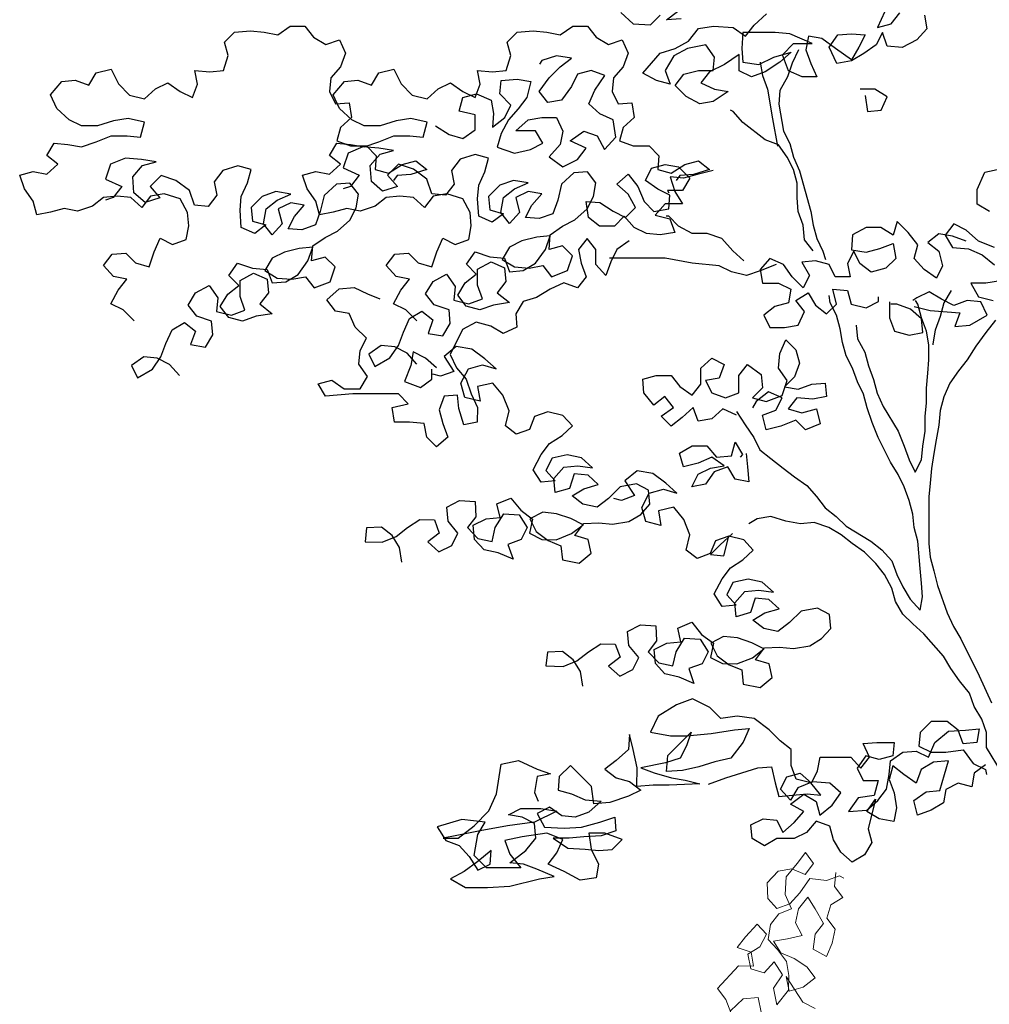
# Model space of a CAD drawing. Header units: metres. Extents: x 8 to 122, y -18 to 26.
# Tile 19 of 54: x 11.44 to 14.31, y 16.7 to 19.6. Entities that reach past the tile are written whole.
import ezdxf

# ---------------------------------------------------------------- set-up
doc = ezdxf.new("R2010")
doc.units = ezdxf.units.M
doc.layers.add('N-WE-AL-DETAIL-G', color=7, linetype='Continuous')

# ---------------------------------------------------------------- blocks, each defined once
blk = doc.blocks.new('Boom_zijaanzicht')
at = {"color": 0, "ltscale": 0.05, "flags": 128}
for points in [[(-1.0559, 8.1486), (-1.0779, 8.1012), (-1.0378, 8.1121), (-1.0122, 8.1449)], [(-0.9393, 8.1375), (-0.9321, 8.0974), (-0.9613, 8.0647), (-1.005, 8.0428), (-1.0488, 8.0465), (-1.0633, 8.0866), (-1.0815, 8.0502), (-1.118, 8.0247), (-1.1545, 8.0029), (-1.1982, 7.9956), (-1.22, 8.043), (-1.1945, 8.0795), (-1.1544, 8.0831), (-1.1143, 8.0794), (-1.1326, 8.043), (-1.1545, 8.0065), (-1.2018, 8.0394), (-1.2419, 8.0686), (-1.282, 8.0759), (-1.2893, 8.0358), (-1.2747, 7.9957), (-1.2566, 7.9556), (-1.3003, 7.9556), (-1.3404, 7.9739), (-1.3585, 8.0213), (-1.3257, 8.0541), (-1.271, 8.054), (-1.3366, 8.0832), (-1.3803, 8.0869), (-1.4751, 8.087), (-1.4788, 8.0396), (-1.4752, 7.9995), (-1.4278, 7.9922), (-1.3841, 8.014), (-1.333, 8.0286), (-1.3659, 7.9994), (-1.4096, 7.9703), (-1.4497, 7.9558), (-1.4861, 7.974), (-1.4861, 8.0214), (-1.5299, 7.9923), (-1.5736, 7.9705), (-1.5991, 7.9377), (-1.5591, 7.9194), (-1.519, 7.9121), (-1.5628, 7.883), (-1.6028, 7.8758), (-1.6429, 7.8977), (-1.6757, 7.9305), (-1.6501, 7.9633), (-1.6064, 7.9742), (-1.5627, 7.9741), (-1.559, 8.0142), (-1.5845, 8.0507), (-1.6391, 8.0398), (-1.6792, 8.0179), (-1.7048, 7.9742), (-1.6903, 7.9341), (-1.7303, 7.9451), (-1.7704, 7.967), (-1.7193, 8.0253), (-1.6756, 8.0398), (-1.6355, 8.0616), (-1.6063, 8.0981), (-1.5625, 8.1053), (-1.5042, 8.1016), (-1.4678, 8.0761), (-1.4423, 8.1088), (-1.4058, 8.1416)], [(-1.6573, 8.1273), (-1.701, 8.1237), (-1.6682, 8.1491)], [(-1.8358, 8.1456), (-1.7994, 8.1128), (-1.7484, 8.1091), (-1.7192, 8.1382)], [(-3.2728, 7.2351), (-3.3056, 7.2679), (-3.342, 7.2862), (-3.3201, 7.3263), (-3.2946, 7.359), (-3.3347, 7.3664), (-3.3638, 7.3992), (-3.3382, 7.432), (-3.2981, 7.4356), (-3.269, 7.4064), (-3.2289, 7.3954), (-3.2143, 7.4391), (-3.1961, 7.4792), (-3.1596, 7.461), (-3.1195, 7.4755), (-3.1122, 7.5156), (-3.1158, 7.5557), (-3.1376, 7.5958), (-3.185, 7.6104), (-3.2251, 7.6031), (-3.2506, 7.5704), (-3.2834, 7.5996), (-3.3235, 7.6032), (-3.3636, 7.5996), (-3.3964, 7.5741), (-3.4402, 7.5596), (-3.4802, 7.5669), (-3.5203, 7.556), (-3.5604, 7.5488), (-3.5713, 7.5889), (-3.5968, 7.6254), (-3.6113, 7.6655), (-3.5712, 7.6764), (-3.5312, 7.669), (-3.4983, 7.6981), (-3.5311, 7.7237), (-3.5092, 7.7601), (-3.4691, 7.7564), (-3.4291, 7.7491), (-3.3853, 7.7636), (-3.3416, 7.7818), (-3.2942, 7.7818), (-3.2541, 7.7781), (-3.2431, 7.8218), (-3.2905, 7.8328), (-3.3342, 7.8256), (-3.3816, 7.811), (-3.429, 7.8111), (-3.4654, 7.8293), (-3.5018, 7.8621), (-3.52, 7.9023), (-3.4872, 7.9423), (-3.4471, 7.9459), (-3.407, 7.9313), (-3.3851, 7.9677), (-3.3414, 7.9786), (-3.3196, 7.9349), (-3.2868, 7.902), (-3.2431, 7.8911), (-3.2102, 7.9202), (-3.1738, 7.9384), (-3.1374, 7.9128), (-3.1009, 7.8946), (-3.0863, 7.9347), (-3.0936, 7.9747), (-3.0498, 7.9711), (-3.0097, 7.9747), (-2.9951, 8.0184), (-3.006, 8.0585), (-2.9768, 8.0876), (-2.9295, 8.0912), (-2.8894, 8.0875), (-2.8493, 8.0802), (-2.8128, 8.1057), (-2.7691, 8.1056), (-2.7436, 8.0728), (-2.7072, 8.0509), (-2.6671, 8.0655), (-2.6489, 8.0254), (-2.6635, 7.9853), (-2.6927, 7.9525), (-2.6964, 7.9124), (-2.6782, 7.876), (-2.6381, 7.8796), (-2.6309, 7.8358), (-2.6637, 7.8067), (-2.6747, 7.7666), (-2.6346, 7.752), (-2.5872, 7.752), (-2.5581, 7.7228), (-2.5618, 7.6827), (-2.5217, 7.6717), (-2.4816, 7.6972), (-2.4415, 7.7081), (-2.4087, 7.6826), (-2.4561, 7.668), (-2.4962, 7.6644), (-2.5071, 7.6499)], [(-2.438, 7.2351), (-2.4708, 7.2679), (-2.5072, 7.2862), (-2.4853, 7.3263), (-2.4597, 7.359), (-2.4998, 7.3664), (-2.5289, 7.3992), (-2.5034, 7.432), (-2.4633, 7.4356), (-2.4342, 7.4064), (-2.3941, 7.3954), (-2.3795, 7.4391), (-2.3612, 7.4792), (-2.3248, 7.461), (-2.2847, 7.4755), (-2.2774, 7.5156), (-2.281, 7.5557), (-2.3028, 7.5958), (-2.3502, 7.6104), (-2.3903, 7.6031), (-2.4158, 7.5704), (-2.4486, 7.5996), (-2.4887, 7.6032), (-2.5288, 7.5996), (-2.5616, 7.5741), (-2.6053, 7.5596), (-2.6454, 7.5669), (-2.6855, 7.556), (-2.7256, 7.5488), (-2.7365, 7.5889), (-2.762, 7.6254), (-2.7765, 7.6655), (-2.7364, 7.6764), (-2.6963, 7.669), (-2.6635, 7.6981), (-2.6963, 7.7237), (-2.6744, 7.7601), (-2.6343, 7.7564), (-2.5942, 7.7491), (-2.5505, 7.7636), (-2.5067, 7.7818), (-2.4593, 7.7818), (-2.4193, 7.7781), (-2.4083, 7.8218), (-2.4557, 7.8328), (-2.4994, 7.8256), (-2.5468, 7.811), (-2.5942, 7.8111), (-2.6306, 7.8293), (-2.667, 7.8621), (-2.6852, 7.9023), (-2.6524, 7.9423), (-2.6123, 7.9459), (-2.5722, 7.9313), (-2.5503, 7.9677), (-2.5065, 7.9786), (-2.4847, 7.9349), (-2.4519, 7.902), (-2.4082, 7.8911), (-2.3754, 7.9202), (-2.3389, 7.9384), (-2.3025, 7.9128), (-2.2661, 7.8946), (-2.2515, 7.9347), (-2.2587, 7.9747), (-2.215, 7.9711), (-2.1749, 7.9747), (-2.1603, 8.0184), (-2.1712, 8.0585), (-2.142, 8.0876), (-2.0946, 8.0912), (-2.0545, 8.0875), (-2.0145, 8.0802), (-1.978, 8.1057), (-1.9343, 8.1056), (-1.9088, 8.0728), (-1.8724, 8.0509), (-1.8323, 8.0655), (-1.8141, 8.0254), (-1.8287, 7.9853), (-1.8579, 7.9525), (-1.8616, 7.9124), (-1.8434, 7.876), (-1.8033, 7.8796), (-1.796, 7.8358), (-1.8289, 7.8067), (-1.8398, 7.7666), (-1.7998, 7.752), (-1.7524, 7.752), (-1.7232, 7.7228), (-1.7269, 7.6827), (-1.6869, 7.6717), (-1.6467, 7.6972), (-1.6066, 7.7081), (-1.5739, 7.6826), (-1.6213, 7.668), (-1.6613, 7.6644), (-1.6723, 7.6499)], [(-1.3112, 8.0358), (-1.3294, 7.9958), (-1.344, 7.9557), (-1.3659, 7.9156), (-1.3696, 7.8755), (-1.3551, 7.7953), (-1.3369, 7.7589), (-1.326, 7.7188), (-1.3078, 7.6787), (-1.2751, 7.5584), (-1.2679, 7.5183), (-1.257, 7.4782), (-1.2388, 7.4417), (-1.2315, 7.4162)], [(-2.3828, 7.8109), (-2.3427, 7.7853), (-2.3026, 7.7743), (-2.2662, 7.7998), (-2.2661, 7.8436), (-2.3135, 7.8545), (-2.3025, 7.8946), (-2.2624, 7.9055), (-2.2187, 7.8872), (-2.2115, 7.8472), (-2.2152, 7.8071), (-2.1787, 7.8362), (-2.1604, 7.8726), (-2.1932, 7.9054), (-2.1895, 7.9455), (-2.1421, 7.9491), (-2.1021, 7.9418), (-2.113, 7.8944), (-2.1386, 7.8617), (-2.1678, 7.8289), (-2.1897, 7.7888), (-2.2006, 7.7487), (-2.1496, 7.7305), (-2.1022, 7.7414), (-2.0658, 7.7596), (-2.0876, 7.796), (-2.1459, 7.7961), (-2.1094, 7.8288), (-2.0694, 7.8361), (-2.0256, 7.836), (-2.0074, 7.7959), (-2.0148, 7.7559), (-2.0476, 7.7195), (-2.0075, 7.6903), (-1.9638, 7.7121), (-1.9382, 7.7449), (-1.9856, 7.7668), (-1.9455, 7.7959), (-1.9054, 7.7813), (-1.8836, 7.7412), (-1.8507, 7.7776), (-1.858, 7.8286), (-1.8981, 7.8469), (-1.9308, 7.8761), (-1.9126, 7.9161), (-1.8834, 7.9598), (-1.9235, 7.9744), (-1.9636, 7.9635), (-1.9818, 7.9271), (-2.011, 7.8871), (-2.0511, 7.8798), (-2.0766, 7.9126), (-2.0474, 7.9527), (-2.0146, 7.9855), (-1.9817, 8.0109), (-2.0255, 8.0183), (-2.0692, 8.0037), (-2.0765, 7.9928)], [(-1.4242, 7.9995), (-1.4169, 7.9594), (-1.4024, 7.9193), (-1.3879, 7.8318), (-1.3734, 7.7516)], [(-1.1145, 7.9008), (-1.1072, 7.8534), (-1.0671, 7.857), (-1.0489, 7.8971), (-1.0853, 7.919), (-1.129, 7.919)], [(-1.268, 7.4418), (-1.2934, 7.4746), (-1.297, 7.5183), (-1.3116, 7.5584), (-1.3152, 7.5985), (-1.3152, 7.6423), (-1.3261, 7.6823), (-1.3442, 7.7188), (-1.3697, 7.7553), (-1.4098, 7.7699), (-1.4753, 7.821), (-1.5045, 7.8538), (-1.5118, 7.8574)], [(-2.4381, 7.1076), (-2.4672, 7.1404), (-2.5037, 7.1586), (-2.5437, 7.1623), (-2.5802, 7.1368), (-2.562, 7.1004), (-2.5183, 7.1259), (-2.4927, 7.1623), (-2.4781, 7.2024), (-2.4598, 7.2424), (-2.4234, 7.2643), (-2.3906, 7.2387), (-2.4052, 7.1986), (-2.3615, 7.1913), (-2.3396, 7.2277), (-2.3432, 7.2678), (-2.3869, 7.2824), (-2.4124, 7.3153), (-2.3905, 7.3517), (-2.3504, 7.3735), (-2.3249, 7.3371), (-2.3286, 7.297), (-2.2849, 7.286), (-2.2448, 7.3005), (-2.2593, 7.3406), (-2.2593, 7.388), (-2.2192, 7.4098), (-2.1791, 7.3916), (-2.1755, 7.3515), (-2.201, 7.3187), (-2.1646, 7.2895), (-2.212, 7.2823), (-2.2521, 7.2677), (-2.2922, 7.2787), (-2.3176, 7.3115), (-2.2958, 7.348), (-2.2629, 7.3734), (-2.2921, 7.4026), (-2.2665, 7.439), (-2.2228, 7.4244), (-2.1791, 7.4207), (-2.1645, 7.3806), (-2.1244, 7.3842), (-2.088, 7.4061), (-2.0588, 7.4461), (-2.0442, 7.4862), (-2.0843, 7.4826), (-2.128, 7.4717), (-2.1645, 7.4535), (-2.1864, 7.4171), (-2.1499, 7.3952), (-2.1062, 7.3915), (-2.0661, 7.3988), (-2.0406, 7.3659), (-1.9932, 7.3841), (-1.9786, 7.4278), (-2.0077, 7.457), (-2.0478, 7.4461), (-2.0442, 7.4899), (-2.0077, 7.5153), (-1.9712, 7.5335), (-1.9348, 7.5663), (-1.9165, 7.6027), (-1.9092, 7.6428), (-1.9347, 7.6756), (-1.9748, 7.672), (-2.0112, 7.6392), (-2.0222, 7.5919), (-2.0368, 7.5518), (-2.0769, 7.5373), (-2.117, 7.5409), (-2.0987, 7.5774), (-2.0696, 7.6101), (-2.1096, 7.6175), (-2.1461, 7.5993), (-2.1352, 7.5555), (-2.1644, 7.5228), (-2.1899, 7.5556), (-2.1825, 7.5993), (-2.1497, 7.6248), (-2.1096, 7.643), (-2.1533, 7.6503), (-2.1934, 7.6358), (-2.2263, 7.603), (-2.2227, 7.5629), (-2.1826, 7.5519), (-2.2154, 7.5265), (-2.2555, 7.5447), (-2.2591, 7.5957), (-2.2554, 7.6358), (-2.2371, 7.6759), (-2.2262, 7.716), (-2.2662, 7.7269), (-2.31, 7.7124), (-2.3355, 7.6796), (-2.3283, 7.6395), (-2.3538, 7.6068), (-2.3939, 7.6104), (-2.4084, 7.6542), (-2.4485, 7.6834), (-2.4922, 7.698), (-2.5251, 7.6652), (-2.4959, 7.6324), (-2.5397, 7.6179), (-2.5724, 7.647), (-2.576, 7.6944), (-2.5469, 7.7272), (-2.5068, 7.7381), (-2.5505, 7.7454), (-2.5979, 7.7491), (-2.6416, 7.7309), (-2.6562, 7.6872), (-2.6089, 7.6653), (-2.6344, 7.6325), (-2.6563, 7.6253)], [(-3.1394, 7.0742), (-3.1685, 7.107), (-3.2049, 7.1253), (-3.245, 7.129), (-3.2815, 7.1035), (-3.2633, 7.067), (-3.2195, 7.0925), (-3.194, 7.1289), (-3.1794, 7.169), (-3.1611, 7.2091), (-3.1246, 7.2309), (-3.0919, 7.2054), (-3.1065, 7.1653), (-3.0628, 7.158), (-3.0409, 7.1944), (-3.0445, 7.2345), (-3.0882, 7.2491), (-3.1137, 7.2819), (-3.0918, 7.3184), (-3.0517, 7.3402), (-3.0262, 7.3037), (-3.0299, 7.2636), (-2.9861, 7.2527), (-2.946, 7.2672), (-2.9606, 7.3073), (-2.9605, 7.3547), (-2.9204, 7.3765), (-2.8804, 7.3582), (-2.8767, 7.3182), (-2.9023, 7.2854), (-2.8659, 7.2562), (-2.9133, 7.2489), (-2.9534, 7.2344), (-2.9934, 7.2454), (-3.0189, 7.2782), (-2.997, 7.3146), (-2.9642, 7.3401), (-2.9933, 7.3693), (-2.9678, 7.4057), (-2.9241, 7.3911), (-2.8803, 7.3874), (-2.8658, 7.3473), (-2.8257, 7.3509), (-2.7892, 7.3727), (-2.76, 7.4128), (-2.7454, 7.4529), (-2.7855, 7.4493), (-2.8293, 7.4384), (-2.8657, 7.4202), (-2.8876, 7.3838), (-2.8512, 7.3619), (-2.8075, 7.3582), (-2.7674, 7.3654), (-2.7419, 7.3326), (-2.6945, 7.3508), (-2.6799, 7.3945), (-2.709, 7.4237), (-2.7491, 7.4128), (-2.7454, 7.4565), (-2.709, 7.482), (-2.6725, 7.5002), (-2.636, 7.5329), (-2.6178, 7.5694), (-2.6104, 7.6095), (-2.6359, 7.6423), (-2.676, 7.6387), (-2.7125, 7.6059), (-2.7235, 7.5585), (-2.7381, 7.5185), (-2.7782, 7.5039), (-2.8183, 7.5076), (-2.8, 7.544), (-2.7708, 7.5768), (-2.8109, 7.5841), (-2.8474, 7.5659), (-2.8365, 7.5222), (-2.8657, 7.4894), (-2.8911, 7.5222), (-2.8838, 7.566), (-2.851, 7.5915), (-2.8109, 7.6096), (-2.8546, 7.617), (-2.8947, 7.6024), (-2.9275, 7.5697), (-2.9239, 7.5296), (-2.8839, 7.5186), (-2.9167, 7.4931), (-2.9567, 7.5114), (-2.9603, 7.5624), (-2.9567, 7.6025), (-2.9384, 7.6426), (-2.9274, 7.6826), (-2.9675, 7.6936), (-3.0113, 7.6791), (-3.0368, 7.6463), (-3.0295, 7.6062), (-3.0551, 7.5734), (-3.0952, 7.5771), (-3.1097, 7.6208), (-3.1498, 7.65), (-3.1935, 7.6647), (-3.2263, 7.6319), (-3.1972, 7.5991), (-3.2409, 7.5845), (-3.2737, 7.6137), (-3.2773, 7.6611), (-3.2481, 7.6939), (-3.208, 7.7048), (-3.2518, 7.7121), (-3.2991, 7.7158), (-3.3429, 7.6976), (-3.3575, 7.6539), (-3.3101, 7.632), (-3.3357, 7.5992), (-3.3575, 7.5919)], [(-0.7467, 7.5579), (-0.7831, 7.5798), (-0.7831, 7.6235), (-0.7612, 7.6745), (-0.7102, 7.6854)], [(-0.7322, 7.4522), (-0.7796, 7.4705), (-0.816, 7.5033), (-0.8524, 7.5216), (-0.878, 7.4888), (-0.8561, 7.4523), (-0.8088, 7.4486), (-0.7687, 7.4304), (-0.7323, 7.4012)], [(-0.7141, 7.3538), (-0.7578, 7.3465), (-0.8016, 7.3466), (-0.7797, 7.3065), (-0.736, 7.2955)], [(-1.5629, 7.6789), (-1.6103, 7.668), (-1.6504, 7.6571), (-1.6905, 7.6608), (-1.676, 7.6171), (-1.6541, 7.5806), (-1.7052, 7.5807), (-1.7343, 7.5479), (-1.6906, 7.5369), (-1.6761, 7.4968), (-1.7198, 7.4896), (-1.7599, 7.4932), (-1.7963, 7.5115), (-1.8255, 7.5443), (-1.8546, 7.5152), (-1.8984, 7.5152), (-1.9311, 7.5408), (-1.9384, 7.5882), (-1.8983, 7.5845), (-1.8582, 7.5589), (-1.8218, 7.5407), (-1.7926, 7.5698), (-1.8145, 7.6099), (-1.8472, 7.6391), (-1.8144, 7.6682), (-1.7853, 7.6317), (-1.7671, 7.588), (-1.738, 7.5588), (-1.6942, 7.5661), (-1.6906, 7.6062), (-1.727, 7.6244), (-1.7634, 7.6499), (-1.7451, 7.6864), (-1.705, 7.6973), (-1.665, 7.6899), (-1.6322, 7.6571), (-1.6541, 7.6207), (-1.6978, 7.6207), (-1.6942, 7.6134)], [(-1.4721, 7.4128), (-1.5048, 7.442), (-1.5376, 7.4785), (-1.5813, 7.4931), (-1.6251, 7.4931), (-1.6651, 7.515), (-1.6943, 7.5442), (-1.7015, 7.5442)], [(-0.816, 7.4705), (-0.8561, 7.4851), (-0.8962, 7.4924), (-0.929, 7.467), (-0.8962, 7.4414), (-0.8854, 7.3977), (-0.9036, 7.3613), (-0.94, 7.3868), (-0.9691, 7.4196), (-0.9582, 7.4597), (-0.9873, 7.4962), (-1.0201, 7.529), (-1.031, 7.4889), (-1.0675, 7.5108), (-1.1112, 7.5109), (-1.1513, 7.489), (-1.155, 7.4453), (-1.1113, 7.438), (-1.0712, 7.4489), (-1.0311, 7.4634), (-1.0238, 7.4197), (-1.053, 7.3906), (-1.0967, 7.3797), (-1.1295, 7.4052), (-1.1477, 7.4417), (-1.166, 7.4052), (-1.1587, 7.3651), (-1.2024, 7.3652), (-1.2206, 7.4016), (-1.2607, 7.4126), (-1.3008, 7.409), (-1.279, 7.3689), (-1.2972, 7.3325), (-1.33, 7.3653), (-1.3555, 7.4018), (-1.3955, 7.42), (-1.4247, 7.3872), (-1.4175, 7.3472), (-1.3701, 7.3471), (-1.3337, 7.3289), (-1.341, 7.2888), (-1.3811, 7.2779), (-1.4139, 7.2524), (-1.3957, 7.2159), (-1.352, 7.2159), (-1.3119, 7.2231), (-1.2936, 7.2632), (-1.3191, 7.296), (-1.2827, 7.3179), (-1.2608, 7.2814), (-1.228, 7.2559), (-1.1989, 7.285), (-1.2098, 7.3287), (-1.166, 7.3251), (-1.1551, 7.285), (-1.1114, 7.274), (-1.075, 7.2922), (-1.0749, 7.3068)], [(-1.8109, 7.4714), (-1.8474, 7.4459), (-1.8657, 7.4095), (-1.8803, 7.3694), (-1.9094, 7.4023), (-1.9094, 7.446), (-1.9348, 7.4788), (-1.9604, 7.446), (-1.9531, 7.406), (-1.9386, 7.3659), (-1.9641, 7.3331), (-2.0042, 7.3477), (-2.0443, 7.3295), (-2.0844, 7.304), (-2.1245, 7.2931), (-2.1464, 7.2567), (-2.1428, 7.2166), (-2.1829, 7.1984), (-2.2193, 7.2203), (-2.2631, 7.2313), (-2.3032, 7.2095), (-2.3397, 7.1366), (-2.3215, 7.0965), (-2.2924, 7.0637), (-2.2778, 7.02), (-2.2596, 6.9798), (-2.2597, 6.9361), (-2.2998, 6.9289), (-2.3143, 6.9763), (-2.3179, 7.0163), (-2.358, 7.0127), (-2.3726, 6.9727), (-2.3617, 6.9326), (-2.3472, 6.8925), (-2.38, 6.8633), (-2.4091, 6.8925), (-2.4164, 6.9326), (-2.4601, 6.9363), (-2.5039, 6.9363), (-2.5111, 6.9801), (-2.4637, 6.991), (-2.4928, 7.0201), (-2.6277, 7.0203), (-2.7079, 7.0131), (-2.7297, 7.0495), (-2.6896, 7.0604), (-2.6532, 7.0349), (-2.6058, 7.0348), (-2.5839, 7.0713), (-2.6094, 7.1077), (-2.6057, 7.1478), (-2.5874, 7.1842), (-2.6202, 7.2171), (-2.6384, 7.2572), (-2.6785, 7.2645), (-2.704, 7.2973), (-2.6675, 7.3301), (-2.6238, 7.3337), (-2.5837, 7.3154), (-2.5473, 7.3008)], [(-1.3773, 7.4018), (-1.4247, 7.3836), (-1.4648, 7.3691), (-1.5085, 7.38), (-1.545, 7.3983), (-1.6251, 7.4057), (-1.7053, 7.4203), (-1.8693, 7.4205)], [(-0.8599, 7.3248), (-0.8818, 7.2884), (-0.8928, 7.2483), (-0.9074, 7.2082), (-0.9147, 7.1681), (-0.9147, 7.1645)], [(-1.4943, 6.9682), (-1.4689, 6.9281), (-1.4434, 6.8916), (-1.4252, 6.8552), (-1.3924, 6.8296), (-1.356, 6.8004), (-1.3232, 6.7749), (-1.2868, 6.7494), (-1.2577, 6.7165), (-1.2322, 6.6837), (-1.1994, 6.6582), (-1.1703, 6.629), (-1.0975, 6.5852), (-1.0647, 6.5597), (-1.0356, 6.5268), (-1.021, 6.4867), (-1.0028, 6.4503), (-0.981, 6.4138), (-0.9519, 6.381), (-0.9446, 6.4211), (-0.9482, 6.4612), (-0.9518, 6.5049), (-0.959, 6.5851), (-0.9699, 6.6252), (-0.9735, 6.6653), (-0.9844, 6.7054), (-0.9989, 6.7455), (-1.0171, 6.7819), (-1.0389, 6.8184), (-1.0753, 6.8913), (-1.0935, 6.935), (-1.108, 6.9788), (-1.1189, 7.0189), (-1.1371, 7.0554), (-1.1517, 7.0955), (-1.1699, 7.1319), (-1.1807, 7.172), (-1.188, 7.2121), (-1.1989, 7.2522), (-1.2171, 7.2887), (-1.2207, 7.3105)], [(-1.1406, 7.223), (-1.137, 7.1829), (-1.1152, 7.1428), (-1.1043, 7.1027), (-1.0897, 7.0626), (-1.0788, 7.0225), (-1.0607, 6.9824), (-1.017, 6.9095), (-0.9988, 6.8657), (-0.9843, 6.8256), (-0.9661, 6.7892), (-0.9478, 6.8256), (-0.9441, 6.8657), (-0.9368, 6.9094), (-0.9368, 6.9531), (-0.9331, 6.9932), (-0.9331, 7.0369), (-0.9294, 7.0807), (-0.9257, 7.1208), (-0.9257, 7.1645), (-0.9329, 7.2046), (-0.9474, 7.2447), (-0.9583, 7.2848), (-0.9656, 7.2957)], [(-0.9693, 7.2775), (-0.9219, 7.2665), (-0.8345, 7.2592), (-0.8491, 7.2191), (-0.8053, 7.2227), (-0.7543, 7.2518), (-0.7725, 7.2919), (-0.8126, 7.2956), (-0.8527, 7.281), (-0.8891, 7.2993), (-0.9255, 7.3212), (-0.962, 7.303), (-0.9729, 7.2957)], [(-1.0422, 7.2921), (-1.0422, 7.2448), (-1.0277, 7.2047), (-0.9839, 7.1937), (-0.9438, 7.2009), (-0.9474, 7.241), (-0.9802, 7.2702), (-1.0203, 7.2848), (-1.0385, 7.2849)], [(-0.7288, 7.2372), (-0.758, 7.2008), (-0.7872, 7.1607), (-0.8127, 7.1207), (-0.8383, 7.0879), (-0.8638, 7.0515), (-0.8821, 7.0114), (-0.893, 6.9713), (-0.8967, 6.9276), (-0.904, 6.8839), (-0.9114, 6.8438), (-0.9187, 6.8), (-0.9224, 6.7563), (-0.9261, 6.7162), (-0.9262, 6.5778), (-0.9226, 6.5377), (-0.9117, 6.4976), (-0.9008, 6.4538), (-0.8717, 6.3736), (-0.8535, 6.3335), (-0.8317, 6.2971), (-0.7771, 6.1877), (-0.7408, 6.1075)], [(-1.4944, 6.9573), (-1.5344, 6.9755), (-1.5673, 6.9464), (-1.6073, 6.9392), (-1.6219, 6.9793), (-1.6547, 6.9501), (-1.6875, 6.9247), (-1.7167, 6.9538), (-1.6802, 6.9793), (-1.7057, 7.0121), (-1.7385, 6.9867), (-1.7676, 7.0231), (-1.7712, 7.0632), (-1.7311, 7.0741), (-1.6874, 7.0741), (-1.6619, 7.0413), (-1.6255, 7.0157), (-1.6, 7.0485), (-1.5999, 7.0959), (-1.5671, 7.125), (-1.5307, 7.1067), (-1.5453, 7.0667), (-1.5854, 7.0594), (-1.5672, 7.0229), (-1.5271, 7.0083), (-1.487, 7.0229), (-1.487, 7.0739), (-1.4614, 7.1067), (-1.4214, 7.0775), (-1.4178, 7.0374), (-1.4469, 7.0083), (-1.4069, 6.9973), (-1.3595, 7.0155), (-1.3448, 7.0592), (-1.3703, 7.0957), (-1.3666, 7.1394), (-1.3484, 7.1795), (-1.3193, 7.1503), (-1.3084, 7.1102), (-1.323, 7.0701), (-1.3522, 7.041), (-1.3121, 7.0336), (-1.272, 7.0482), (-1.2319, 7.0518), (-1.2283, 7.0117), (-1.2684, 7.0044), (-1.3157, 7.0081), (-1.3413, 6.9754), (-1.3012, 6.9644), (-1.2575, 6.9753), (-1.2466, 6.9315), (-1.2903, 6.9134), (-1.3194, 6.9425), (-1.3632, 6.9244), (-1.4069, 6.9135), (-1.4178, 6.9572), (-1.3777, 6.9718), (-1.3595, 7.0082), (-1.3995, 7.0264), (-1.436, 6.9973), (-1.447, 6.9791)], [(-2.4825, 6.5236), (-2.4897, 6.5669), (-2.5107, 6.6017), (-2.5427, 6.6262), (-2.5871, 6.6241), (-2.5912, 6.5836), (-2.5406, 6.5818), (-2.4996, 6.599), (-2.4658, 6.6251), (-2.429, 6.6492), (-2.3865, 6.6483), (-2.3724, 6.6092), (-2.4061, 6.5831), (-2.3731, 6.5535), (-2.3351, 6.5727), (-2.3168, 6.6085), (-2.346, 6.6442), (-2.35, 6.6855), (-2.3121, 6.7047), (-2.2665, 6.7018), (-2.2644, 6.6573), (-2.2889, 6.6254), (-2.2578, 6.5928), (-2.2161, 6.5837), (-2.207, 6.6254), (-2.1817, 6.6654), (-2.1361, 6.6625), (-2.112, 6.6257), (-2.1303, 6.5898), (-2.1694, 6.5757), (-2.1541, 6.5316), (-2.1981, 6.5508), (-2.2398, 6.5598), (-2.2678, 6.5905), (-2.2719, 6.6319), (-2.2339, 6.651), (-2.1926, 6.655), (-2.2016, 6.6953), (-2.1606, 6.7124), (-2.1314, 6.6768), (-2.0964, 6.6503), (-2.1055, 6.6086), (-2.0696, 6.5903), (-2.0272, 6.5893), (-1.9811, 6.6076), (-1.9474, 6.6337), (-1.9832, 6.6521), (-2.026, 6.6662), (-2.0665, 6.6703), (-2.1045, 6.6511), (-2.0854, 6.6132), (-2.0503, 6.5867), (-2.0126, 6.5715), (-2.0085, 6.5301), (-1.9587, 6.5202), (-1.923, 6.5494), (-1.9321, 6.5896), (-1.9719, 6.6018), (-1.9454, 6.6368), (-1.901, 6.6389), (-1.8604, 6.6349), (-1.8121, 6.6431), (-1.7772, 6.6642), (-1.7497, 6.6942), (-1.7537, 6.7356), (-1.7895, 6.7539), (-1.8379, 6.7456), (-1.8724, 6.7114), (-1.9062, 6.6853), (-1.9478, 6.6944), (-1.9798, 6.7189), (-1.9449, 6.74), (-1.9027, 6.7521), (-1.9327, 6.7797), (-1.9733, 6.7838), (-1.9874, 6.741), (-2.0296, 6.7288), (-2.0336, 6.7701), (-2.0041, 6.8032), (-1.9627, 6.8073), (-1.9191, 6.8013), (-1.9522, 6.8308), (-1.9939, 6.8399), (-2.0391, 6.8297), (-2.0574, 6.7938), (-2.0294, 6.7632), (-2.0707, 6.7591), (-2.0949, 6.7959), (-2.0707, 6.841), (-2.0462, 6.873), (-2.0094, 6.8971), (-1.9788, 6.9252), (-2.0068, 6.9558), (-2.0516, 6.9669), (-2.0907, 6.9528), (-2.1059, 6.915), (-2.145, 6.9009), (-2.1769, 6.9254), (-2.1659, 6.9701), (-2.1842, 7.0162), (-2.2134, 7.0519), (-2.2587, 7.0417), (-2.2515, 6.9984), (-2.2963, 7.0094), (-2.3084, 7.0516), (-2.2862, 7.0936), (-2.244, 7.1057), (-2.2043, 7.0935), (-2.2374, 7.1231), (-2.2755, 7.1515), (-2.3222, 7.1594), (-2.3579, 7.1302), (-2.3295, 7.0864), (-2.3686, 7.0723), (-2.391, 7.0778)], [(-2.3798, 7.0966), (-2.4126, 7.1258), (-2.449, 7.144), (-2.4563, 7.1039), (-2.4746, 7.0566), (-2.4272, 7.0383), (-2.3944, 7.0638), (-2.3944, 7.0929)], [(-1.4653, 6.8443), (-1.4617, 6.8042), (-1.4581, 6.7605), (-1.4982, 6.7678), (-1.52, 6.8042), (-1.5601, 6.7897), (-1.5857, 6.7533), (-1.6257, 6.746), (-1.6075, 6.7825), (-1.571, 6.8006), (-1.5309, 6.8079), (-1.5674, 6.8334), (-1.6075, 6.8153), (-1.6512, 6.8044), (-1.6621, 6.8445), (-1.6256, 6.8663), (-1.5819, 6.8663), (-1.5528, 6.8334), (-1.509, 6.837), (-1.4981, 6.8771), (-1.4762, 6.8406), (-1.4835, 6.8334)], [(-1.9482, 6.1568), (-1.9554, 6.2001), (-1.9764, 6.235), (-2.0084, 6.2595), (-2.0528, 6.2574), (-2.0569, 6.2169), (-2.0063, 6.2151), (-1.9653, 6.2323), (-1.9315, 6.2584), (-1.8947, 6.2825), (-1.8522, 6.2815), (-1.8381, 6.2425), (-1.8719, 6.2163), (-1.8388, 6.1868), (-1.8008, 6.206), (-1.7825, 6.2418), (-1.8117, 6.2775), (-1.8157, 6.3188), (-1.7778, 6.338), (-1.7322, 6.335), (-1.7301, 6.2906), (-1.7546, 6.2587), (-1.7235, 6.2261), (-1.6818, 6.217), (-1.6727, 6.2586), (-1.6474, 6.2987), (-1.6018, 6.2958), (-1.5777, 6.2589), (-1.596, 6.2231), (-1.6351, 6.209), (-1.6198, 6.1649), (-1.6638, 6.184), (-1.7055, 6.1931), (-1.7335, 6.2238), (-1.7376, 6.2651), (-1.6996, 6.2843), (-1.6583, 6.2883), (-1.6673, 6.3285), (-1.6263, 6.3457), (-1.5971, 6.31), (-1.5621, 6.2836), (-1.5712, 6.2419), (-1.5353, 6.2236), (-1.4929, 6.2226), (-1.4468, 6.2409), (-1.4131, 6.267), (-1.4489, 6.2854), (-1.4917, 6.2995), (-1.5323, 6.3035), (-1.5702, 6.2844), (-1.5511, 6.2465), (-1.516, 6.22), (-1.4783, 6.2048), (-1.4742, 6.1634), (-1.4244, 6.1535), (-1.3888, 6.1827), (-1.3978, 6.2229), (-1.4376, 6.2351), (-1.4111, 6.2701), (-1.3667, 6.2722), (-1.3261, 6.2681), (-1.2778, 6.2764), (-1.2429, 6.2975), (-1.2154, 6.3275), (-1.2194, 6.3688), (-1.2553, 6.3872), (-1.3036, 6.3789), (-1.3381, 6.3447), (-1.3719, 6.3186), (-1.4135, 6.3277), (-1.4455, 6.3522), (-1.4106, 6.3733), (-1.3684, 6.3854), (-1.3984, 6.413), (-1.439, 6.417), (-1.4531, 6.3742), (-1.4953, 6.3621), (-1.4993, 6.4034), (-1.4698, 6.4365), (-1.4284, 6.4406), (-1.3848, 6.4345), (-1.4179, 6.4641), (-1.4596, 6.4732), (-1.5048, 6.4629), (-1.5231, 6.4271), (-1.4951, 6.3965), (-1.5365, 6.3924), (-1.5606, 6.4292), (-1.5364, 6.4743), (-1.5119, 6.5062), (-1.4751, 6.5304), (-1.4445, 6.5585), (-1.4725, 6.5891), (-1.5173, 6.6001), (-1.5564, 6.586), (-1.5716, 6.5483), (-1.6107, 6.5342), (-1.6426, 6.5587), (-1.6316, 6.6034), (-1.6499, 6.6495), (-1.6791, 6.6851), (-1.7244, 6.6749), (-1.7172, 6.6316), (-1.762, 6.6427), (-1.7741, 6.6848), (-1.7519, 6.7268), (-1.7098, 6.739), (-1.67, 6.7268), (-1.7031, 6.7563), (-1.7412, 6.7847), (-1.7879, 6.7927), (-1.8236, 6.7635), (-1.7952, 6.7197), (-1.8343, 6.7056), (-1.8567, 6.7111)], [(-0.7118, 5.9034), (-0.7555, 5.9763), (-0.7554, 6.02), (-0.77, 6.0601), (-0.7918, 6.0966), (-0.8063, 6.1367), (-0.8355, 6.1731), (-0.8609, 6.2096), (-0.8828, 6.2461), (-0.941, 6.3117), (-0.9738, 6.3409), (-1.0029, 6.3701), (-1.0247, 6.4066), (-1.0356, 6.4467), (-1.0575, 6.4868), (-1.0829, 6.5196), (-1.1157, 6.5524), (-1.1521, 6.578), (-1.1849, 6.6035), (-1.2213, 6.6254), (-1.2651, 6.64), (-1.3051, 6.6364), (-1.3489, 6.6437), (-1.3926, 6.6584), (-1.4327, 6.6511), (-1.4582, 6.6365)], [(-1.5056, 6.6074), (-1.5421, 6.5747), (-1.5713, 6.5455), (-1.5312, 6.5419), (-1.5165, 6.6002)], [(-1.5767, 5.8682), (-1.5257, 5.8864), (-1.4309, 5.9155), (-1.3908, 5.9191), (-1.3799, 5.8717), (-1.369, 5.8316), (-1.3289, 5.8352), (-1.2852, 5.8388), (-1.2451, 5.8351), (-1.2742, 5.8716), (-1.3179, 5.8826), (-1.3325, 5.9227), (-1.3324, 5.9701), (-1.3652, 5.9956), (-1.398, 6.0284), (-1.4417, 6.0613), (-1.4927, 6.0686), (-1.5401, 6.0614), (-1.5728, 6.0942), (-1.6238, 6.1197), (-1.6712, 6.1016), (-1.7259, 6.0688), (-1.7478, 6.0215), (-1.6895, 6.0105), (-1.6422, 6.0104), (-1.5693, 6.0176), (-1.5, 6.0285), (-1.4563, 6.0321), (-1.4745, 5.992), (-1.511, 5.9447), (-1.5584, 5.9338), (-1.6058, 5.9193), (-1.6532, 5.9084), (-1.7006, 5.9048), (-1.6969, 5.9522), (-1.6276, 6.0213), (-1.6422, 5.9813), (-1.6604, 5.9448), (-1.7042, 5.9303), (-1.7771, 5.9158), (-1.737, 5.9012), (-1.686, 5.8866), (-1.6459, 5.8792), (-1.6022, 5.8683), (-1.6933, 5.8647), (-1.7407, 5.8647), (-1.7881, 5.8611), (-1.788, 5.9158), (-1.7989, 5.9705), (-1.8098, 6.0142), (-1.8135, 5.9705), (-1.85, 5.9377), (-1.8828, 5.9122), (-1.85, 5.8867), (-1.8099, 5.8757), (-1.7771, 5.8502), (-1.8136, 5.832), (-1.8683, 5.8138), (-1.9157, 5.8102), (-1.9229, 5.8613), (-1.9848, 5.9233), (-2.0176, 5.8905), (-2.0213, 5.8504), (-1.9812, 5.8395), (-1.9412, 5.8212), (-1.8938, 5.8175), (-1.9303, 5.7847), (-1.9704, 5.7702), (-2.0105, 5.7739), (-2.0469, 5.7994), (-2.0833, 5.7812), (-2.0615, 5.7411), (-2.0032, 5.7374), (-1.9522, 5.741), (-1.8975, 5.7556), (-1.8538, 5.7701), (-1.8501, 5.73), (-1.8939, 5.7155), (-1.9449, 5.7119), (-1.9886, 5.7083), (-2.036, 5.7083), (-1.9923, 5.6791), (-1.9413, 5.6754), (-1.9012, 5.6717), (-1.8611, 5.6753), (-1.8319, 5.7045), (-1.8829, 5.7227), (-1.9303, 5.7228), (-1.9231, 5.6754), (-1.9013, 5.6317), (-1.9086, 5.5916), (-1.956, 5.5843), (-2.0033, 5.6099), (-2.0507, 5.6318), (-2.0251, 5.6646), (-2.0069, 5.7046), (-2.0542, 5.7229), (-2.1271, 5.712), (-2.1782, 5.7011), (-2.1636, 5.661), (-2.1309, 5.6209), (-2.2329, 5.621), (-2.2693, 5.6575), (-2.2583, 5.7194), (-2.2364, 5.7559), (-2.3057, 5.7632), (-2.3786, 5.7414), (-2.3531, 5.7013), (-2.313, 5.6867), (-2.2839, 5.6539), (-2.2584, 5.6138), (-2.222, 5.6319), (-2.2183, 5.672), (-2.2584, 5.6393), (-2.2985, 5.6101), (-2.3386, 5.5883), (-2.2949, 5.5628), (-2.2293, 5.5627), (-2.1637, 5.5663), (-2.0762, 5.5881), (-2.0325, 5.5953), (-2.0835, 5.6172), (-2.1236, 5.6319), (-2.1636, 5.6355), (-2.1162, 5.6719), (-2.087, 5.7084), (-2.0906, 5.7521), (-2.1271, 5.7703), (-2.1672, 5.7777), (-2.1307, 5.7959), (-2.0724, 5.7958), (-2.025, 5.7885), (-2.0906, 5.7557), (-2.1708, 5.7449), (-2.251, 5.7304), (-2.3203, 5.7159), (-2.3604, 5.7086), (-2.3166, 5.7086), (-2.2692, 5.745), (-2.2255, 5.7887), (-2.2035, 5.8397), (-2.1889, 5.9271), (-2.1379, 5.938), (-2.0832, 5.9124), (-2.0431, 5.8978), (-2.0832, 5.8906), (-2.0906, 5.8432), (-2.0797, 5.8177)], [(-0.7591, 5.9253), (-0.792, 5.8998), (-0.7993, 5.8597), (-0.8394, 5.8707), (-0.8758, 5.8525), (-0.8832, 5.8124), (-0.9196, 5.7906), (-0.9597, 5.776), (-0.9706, 5.8198), (-0.9341, 5.8452), (-0.8941, 5.8489), (-0.8794, 5.8962), (-0.8685, 5.9363), (-0.9122, 5.9327), (-0.9487, 5.9109), (-0.9633, 5.8708), (-0.9997, 5.8963), (-1.0325, 5.9219), (-1.0434, 5.8818), (-1.0289, 5.8417), (-1.0217, 5.798), (-1.029, 5.7579), (-1.0727, 5.7652), (-1.1091, 5.7871), (-1.0836, 5.8235), (-1.1055, 5.7361), (-1.0946, 5.696), (-1.1165, 5.6596), (-1.153, 5.6377), (-1.1858, 5.6669), (-1.2076, 5.7034), (-1.2185, 5.7435), (-1.2586, 5.7581), (-1.2878, 5.7253), (-1.3242, 5.7071), (-1.3752, 5.7072), (-1.4117, 5.6853), (-1.4481, 5.7072), (-1.4517, 5.7473), (-1.4153, 5.7655), (-1.3752, 5.7618), (-1.357, 5.7254), (-1.3242, 5.7545), (-1.295, 5.7873), (-1.3351, 5.8092), (-1.2949, 5.8383), (-1.2585, 5.8164), (-1.2476, 5.7763), (-1.2112, 5.8054), (-1.1856, 5.8418), (-1.2184, 5.871), (-1.2694, 5.8747), (-1.3131, 5.8565), (-1.335, 5.8201), (-1.3642, 5.8529), (-1.3459, 5.8894), (-1.3058, 5.9003), (-1.273, 5.8711), (-1.2548, 5.9075), (-1.2475, 5.9476), (-1.1564, 5.9475), (-1.1272, 5.9147), (-1.1017, 5.9474), (-1.1199, 5.9875), (-1.0798, 5.9912), (-1.0288, 5.9911), (-1.0324, 5.951), (-1.0725, 5.9401), (-1.1126, 5.9511), (-1.1382, 5.9147), (-1.12, 5.8782), (-1.0762, 5.8782), (-1.0872, 5.8345), (-1.1346, 5.8272), (-1.1638, 5.7871), (-1.1091, 5.7907), (-1.0763, 5.8199), (-1.0508, 5.8526), (-1.0434, 5.8964), (-1.0397, 5.9365), (-1.0033, 5.9619), (-0.9632, 5.9655), (-0.9268, 5.9473), (-0.9085, 5.991), (-0.8684, 6.0238), (-0.8174, 6.0274), (-0.7773, 6.031), (-0.7846, 5.9909), (-0.8247, 5.9873), (-0.8392, 6.0274), (-0.872, 6.0529), (-0.9194, 6.053), (-0.9522, 6.0202), (-0.9559, 5.9801), (-0.9195, 5.9619), (-0.8757, 5.9618), (-0.8247, 5.9691), (-0.7956, 5.9289), (-0.7592, 5.9107), (-0.7555, 5.8961)]]:
    blk.add_lwpolyline(points, dxfattribs=at)
at = {"color": 0, "lineweight": 0, "ltscale": 0.05, "flags": 128}
for points in [[(-1.201, 5.6071), (-1.2047, 5.5657), (-1.1804, 5.5331), (-1.2157, 5.5112), (-1.2272, 5.4721), (-1.2029, 5.4395), (-1.2117, 5.3979), (-1.2284, 5.3586), (-1.2678, 5.3804), (-1.2616, 5.4245), (-1.237, 5.4563), (-1.2617, 5.4993), (-1.2836, 5.5346), (-1.3107, 5.5001), (-1.3196, 5.4586), (-1.3002, 5.4206), (-1.3437, 5.4113), (-1.3847, 5.4047), (-1.3628, 5.3694), (-1.3236, 5.3527), (-1.2866, 5.3282), (-1.2622, 5.2956), (-1.2974, 5.2685), (-1.3382, 5.2568), (-1.3475, 5.3003), (-1.2984, 5.2247), (-1.2616, 5.2053)], [(-1.4211, 5.1945), (-1.4304, 5.238), (-1.4741, 5.2339), (-1.5115, 5.1991)], [(-1.5113, 5.1939), (-1.5256, 5.2321), (-1.5499, 5.2648), (-1.4878, 5.3314), (-1.444, 5.3304), (-1.4506, 5.3714), (-1.4923, 5.3854), (-1.4677, 5.4172), (-1.4329, 5.4546), (-1.406, 5.4246), (-1.4254, 5.3878), (-1.4607, 5.3659), (-1.4514, 5.3224), (-1.4123, 5.3109), (-1.3825, 5.3429), (-1.358, 5.3051), (-1.3849, 5.2654), (-1.3755, 5.2168), (-1.3409, 5.2593), (-1.3399, 5.3031), (-1.3465, 5.3441), (-1.3735, 5.3793), (-1.4003, 5.4093), (-1.3942, 5.4533), (-1.3695, 5.4852), (-1.3313, 5.4994), (-1.3509, 5.5425), (-1.3476, 5.5942), (-1.3154, 5.634), (-1.2908, 5.6659), (-1.2664, 5.6332), (-1.2911, 5.6014), (-1.3303, 5.618), (-1.3714, 5.6114), (-1.4037, 5.5768), (-1.402, 5.5304), (-1.3752, 5.5004), (-1.337, 5.5147), (-1.3072, 5.5467), (-1.2777, 5.589), (-1.2285, 5.583), (-1.1904, 5.5972), (-1.1772, 5.5899)]]:
    blk.add_lwpolyline(points, dxfattribs=at)

msp = doc.modelspace()

# ---------------------------------------------------------------- block references
at = {"layer": 'N-WE-AL-DETAIL-G', "color": 252}
msp.add_blockref('Boom_zijaanzicht', (15.0534, 11.4784), dxfattribs=at)

doc.saveas('drawing.dxf')
